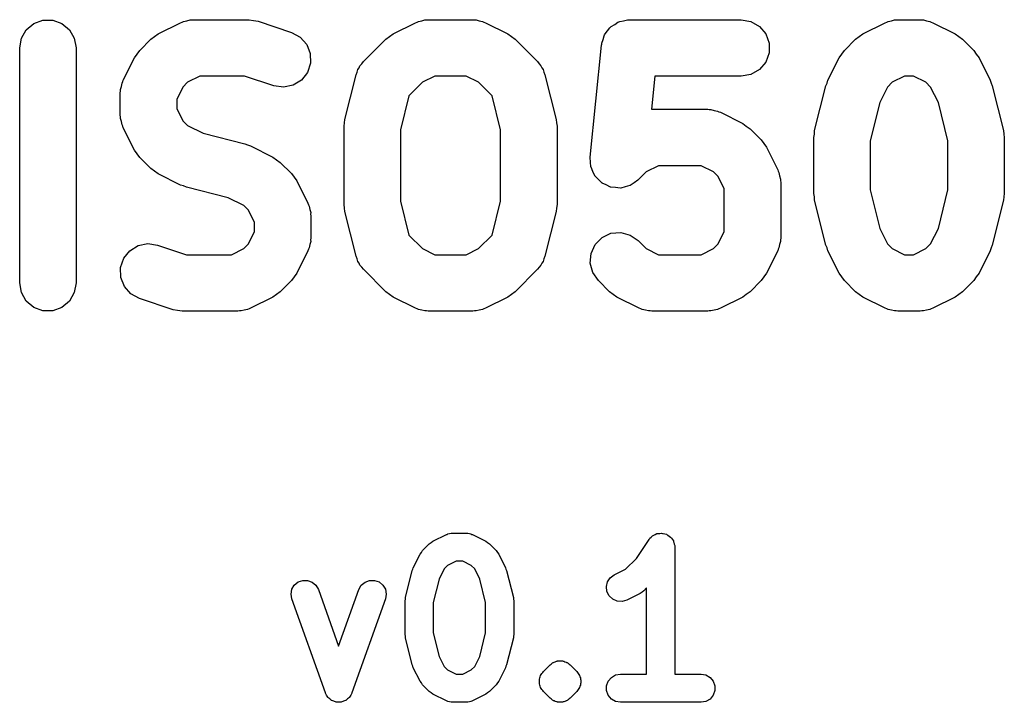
# Model space of a CAD drawing. Extents: x 85 to 363, y -189 to -115.
# Tile 23 of 38: x 285.33 to 295.81, y -185.38 to -178.12. Entities that reach past the tile are written whole.
import ezdxf

# ---------------------------------------------------------------- set-up
doc = ezdxf.new("R2010")
doc.units = 0
doc.header["$MEASUREMENT"] = 0
doc.layers.add('BLACK', color=7, linetype='CONTINUOUS')

msp = doc.modelspace()

# ---------------------------------------------------------------- linework, layer by layer
at = {"layer": 'Black'}
for p, q in [((285.402, -178.222), (285.482, -178.156)), ((285.482, -178.156), (285.579, -178.12)), ((285.579, -178.12), (285.684, -178.12)), ((285.684, -178.12), (285.782, -178.156)), ((285.782, -178.156), (285.861, -178.222)), ((286.807, -178.266), (287.045, -178.147)), ((287.045, -178.147), (287.062, -178.142)), ((287.062, -178.142), (287.077, -178.133)), ((287.077, -178.133), (287.111, -178.127)), ((287.111, -178.127), (287.145, -178.117)), ((287.145, -178.117), (287.162, -178.118)), ((287.162, -178.118), (287.179, -178.115)), ((287.179, -178.115), (287.774, -178.115)), ((287.774, -178.115), (287.822, -178.124)), ((287.822, -178.124), (287.869, -178.131)), ((287.869, -178.131), (288.226, -178.25)), ((289.307, -178.266), (289.545, -178.147)), ((289.545, -178.147), (289.562, -178.142)), ((289.562, -178.142), (289.577, -178.133)), ((289.577, -178.133), (289.611, -178.127)), ((289.611, -178.127), (289.645, -178.117)), ((289.645, -178.117), (289.662, -178.118)), ((289.662, -178.118), (289.679, -178.115)), ((289.679, -178.115), (290.155, -178.115)), ((290.155, -178.115), (290.172, -178.118)), ((290.172, -178.118), (290.19, -178.117)), ((290.19, -178.117), (290.223, -178.127)), ((290.223, -178.127), (290.258, -178.133)), ((290.258, -178.133), (290.273, -178.142)), ((290.273, -178.142), (290.29, -178.147)), ((290.29, -178.147), (290.528, -178.266)), ((291.665, -178.165), (291.699, -178.142)), ((291.699, -178.142), (291.71, -178.139)), ((291.71, -178.139), (291.719, -178.133)), ((291.719, -178.133), (291.76, -178.126)), ((291.76, -178.126), (291.8, -178.116)), ((291.8, -178.116), (291.811, -178.117)), ((291.811, -178.117), (291.822, -178.115)), ((291.822, -178.115), (293.012, -178.115)), ((293.012, -178.115), (293.115, -178.133)), ((293.115, -178.133), (293.205, -178.186)), ((294.307, -178.266), (294.545, -178.147)), ((294.545, -178.147), (294.562, -178.142)), ((294.562, -178.142), (294.577, -178.133)), ((294.577, -178.133), (294.611, -178.127)), ((294.611, -178.127), (294.645, -178.117)), ((294.645, -178.117), (294.662, -178.118)), ((294.662, -178.118), (294.679, -178.115)), ((294.679, -178.115), (294.917, -178.115)), ((294.917, -178.115), (294.934, -178.118)), ((294.934, -178.118), (294.952, -178.117)), ((294.952, -178.117), (294.985, -178.127)), ((294.985, -178.127), (295.02, -178.133)), ((295.02, -178.133), (295.035, -178.142)), ((295.035, -178.142), (295.051, -178.147)), ((295.051, -178.147), (295.29, -178.266)), ((285.35, -178.313), (285.402, -178.222)), ((285.861, -178.222), (285.913, -178.313)), ((288.226, -178.25), (288.318, -178.299)), ((291.562, -178.265), (291.589, -178.234)), ((291.589, -178.234), (291.613, -178.201)), ((291.613, -178.201), (291.622, -178.194)), ((291.622, -178.194), (291.629, -178.186)), ((291.629, -178.186), (291.665, -178.165)), ((293.205, -178.186), (293.272, -178.265)), ((285.332, -178.415), (285.35, -178.313)), ((285.913, -178.313), (285.932, -178.415)), ((286.61, -178.441), (286.729, -178.322)), ((286.729, -178.322), (286.768, -178.295)), ((286.768, -178.295), (286.807, -178.266)), ((288.318, -178.299), (288.387, -178.377)), ((288.991, -178.56), (289.229, -178.322)), ((289.229, -178.322), (289.268, -178.295)), ((289.268, -178.295), (289.307, -178.266)), ((290.528, -178.266), (290.566, -178.295)), ((290.566, -178.295), (290.606, -178.322)), ((290.606, -178.322), (290.844, -178.56)), ((291.527, -178.363), (291.541, -178.325)), ((291.527, -178.375), (291.527, -178.363)), ((291.541, -178.325), (291.552, -178.285)), ((291.552, -178.285), (291.558, -178.276)), ((291.558, -178.276), (291.562, -178.265)), ((293.272, -178.265), (293.308, -178.363)), ((293.308, -178.363), (293.308, -178.467)), ((294.11, -178.441), (294.229, -178.322)), ((294.229, -178.322), (294.268, -178.295)), ((294.268, -178.295), (294.307, -178.266)), ((295.29, -178.266), (295.328, -178.295)), ((295.328, -178.295), (295.367, -178.322)), ((295.367, -178.322), (295.487, -178.441)), ((285.332, -180.915), (285.332, -178.415)), ((285.932, -178.415), (285.932, -180.915)), ((286.582, -178.481), (286.61, -178.441)), ((288.387, -178.377), (288.425, -178.474)), ((288.425, -178.474), (288.428, -178.578)), ((291.404, -179.576), (291.524, -178.385)), ((291.524, -178.385), (291.527, -178.375)), ((293.308, -178.467), (293.272, -178.565)), ((294.082, -178.481), (294.11, -178.441)), ((295.487, -178.441), (295.514, -178.481)), ((286.435, -178.757), (286.554, -178.519)), ((286.554, -178.519), (286.582, -178.481)), ((288.428, -178.578), (288.395, -178.677)), ((288.974, -178.584), (288.991, -178.56)), ((290.844, -178.56), (290.86, -178.584)), ((293.272, -178.565), (293.205, -178.645)), ((293.935, -178.757), (294.054, -178.519)), ((294.054, -178.519), (294.082, -178.481)), ((295.514, -178.481), (295.543, -178.519)), ((295.543, -178.519), (295.662, -178.757)), ((288.395, -178.677), (288.331, -178.759)), ((288.912, -178.7), (288.924, -178.673)), ((288.924, -178.673), (288.931, -178.646)), ((288.931, -178.646), (288.945, -178.626)), ((288.945, -178.626), (288.954, -178.605)), ((288.954, -178.605), (288.974, -178.584)), ((290.86, -178.584), (290.88, -178.605)), ((290.88, -178.605), (290.89, -178.626)), ((290.89, -178.626), (290.903, -178.646)), ((290.903, -178.646), (290.911, -178.673)), ((290.911, -178.673), (290.923, -178.7)), ((293.205, -178.645), (293.115, -178.697)), ((286.421, -178.789), (286.43, -178.774)), ((286.43, -178.774), (286.435, -178.757)), ((287.119, -178.781), (287.069, -178.831)), ((287.25, -178.715), (287.119, -178.781)), ((287.726, -178.715), (287.25, -178.715)), ((288.037, -178.819), (287.726, -178.715)), ((288.331, -178.759), (288.242, -178.813)), ((288.793, -179.176), (288.912, -178.7)), ((289.619, -178.781), (289.474, -178.926)), ((289.75, -178.715), (289.619, -178.781)), ((290.085, -178.715), (289.75, -178.715)), ((290.216, -178.781), (290.085, -178.715)), ((290.361, -178.926), (290.216, -178.781)), ((290.923, -178.7), (291.042, -179.176)), ((292.094, -178.715), (292.058, -179.068)), ((293.012, -178.715), (292.094, -178.715)), ((293.115, -178.697), (293.012, -178.715)), ((293.925, -178.789), (293.935, -178.757)), ((294.619, -178.781), (294.569, -178.831)), ((294.75, -178.715), (294.619, -178.781)), ((294.846, -178.715), (294.75, -178.715)), ((294.978, -178.781), (294.846, -178.715)), ((295.028, -178.831), (294.978, -178.781)), ((295.662, -178.757), (295.671, -178.789)), ((286.403, -178.892), (286.406, -178.874)), ((286.403, -179.13), (286.403, -178.892)), ((286.405, -178.857), (286.415, -178.824)), ((286.406, -178.874), (286.405, -178.857)), ((286.415, -178.824), (286.421, -178.789)), ((287.069, -178.831), (287.003, -178.962)), ((288.14, -178.834), (288.037, -178.819)), ((288.242, -178.813), (288.14, -178.834)), ((293.793, -179.295), (293.912, -178.819)), ((293.912, -178.819), (293.925, -178.789)), ((294.569, -178.831), (294.486, -178.996)), ((295.11, -178.996), (295.028, -178.831)), ((295.671, -178.789), (295.684, -178.819)), ((295.684, -178.819), (295.804, -179.295)), ((287.003, -178.962), (287.003, -179.059)), ((289.474, -178.926), (289.384, -179.286)), ((290.451, -179.286), (290.361, -178.926)), ((294.486, -178.996), (294.384, -179.405)), ((295.212, -179.405), (295.11, -178.996)), ((287.003, -179.059), (287.069, -179.19)), ((292.058, -179.068), (292.06, -179.068)), ((292.06, -179.068), (292.655, -179.068)), ((292.655, -179.068), (292.672, -179.071)), ((292.672, -179.071), (292.69, -179.07)), ((292.69, -179.07), (292.723, -179.08)), ((292.723, -179.08), (292.758, -179.086)), ((292.758, -179.086), (292.773, -179.094)), ((292.773, -179.094), (292.79, -179.099)), ((292.79, -179.099), (293.028, -179.218)), ((286.406, -179.147), (286.403, -179.13)), ((286.405, -179.164), (286.406, -179.147)), ((286.415, -179.198), (286.405, -179.164)), ((286.421, -179.232), (286.415, -179.198)), ((287.069, -179.19), (287.119, -179.24)), ((288.79, -179.213), (288.793, -179.176)), ((291.042, -179.176), (291.044, -179.213)), ((286.43, -179.247), (286.421, -179.232)), ((286.435, -179.264), (286.43, -179.247)), ((286.554, -179.502), (286.435, -179.264)), ((287.119, -179.24), (287.284, -179.323)), ((288.784, -179.249), (288.79, -179.213)), ((288.784, -180.082), (288.784, -179.249)), ((289.384, -179.286), (289.384, -180.045)), ((290.451, -180.045), (290.451, -179.286)), ((291.044, -179.213), (291.051, -179.249)), ((291.051, -179.249), (291.051, -180.082)), ((293.028, -179.218), (293.066, -179.247)), ((293.066, -179.247), (293.106, -179.275)), ((293.106, -179.275), (293.225, -179.394)), ((293.79, -179.332), (293.793, -179.295)), ((295.804, -179.295), (295.806, -179.332)), ((287.284, -179.323), (287.728, -179.434)), ((293.225, -179.394), (293.252, -179.433)), ((293.784, -179.368), (293.79, -179.332)), ((293.784, -179.963), (293.784, -179.368)), ((294.384, -179.405), (294.384, -179.926)), ((295.212, -179.926), (295.212, -179.405)), ((295.806, -179.332), (295.812, -179.368)), ((295.812, -179.368), (295.812, -179.963)), ((286.582, -179.54), (286.554, -179.502)), ((287.728, -179.434), (287.758, -179.447)), ((287.758, -179.447), (287.79, -179.457)), ((287.79, -179.457), (288.028, -179.576)), ((293.252, -179.433), (293.281, -179.472)), ((293.281, -179.472), (293.4, -179.71)), ((286.61, -179.58), (286.582, -179.54)), ((286.729, -179.699), (286.61, -179.58)), ((288.028, -179.576), (288.066, -179.604)), ((288.066, -179.604), (288.106, -179.632)), ((291.405, -179.578), (291.404, -179.576)), ((291.404, -179.58), (291.405, -179.578)), ((291.408, -179.63), (291.404, -179.58)), ((286.768, -179.726), (286.729, -179.699)), ((286.807, -179.755), (286.768, -179.726)), ((288.106, -179.632), (288.225, -179.751)), ((291.412, -179.68), (291.408, -179.63)), ((291.413, -179.682), (291.412, -179.68)), ((291.413, -179.683), (291.413, -179.682)), ((291.434, -179.729), (291.413, -179.683)), ((291.455, -179.775), (291.434, -179.729)), ((292.131, -179.668), (292, -179.733)), ((292.585, -179.668), (292.131, -179.668)), ((292.716, -179.733), (292.585, -179.668)), ((293.4, -179.71), (293.405, -179.726)), ((293.405, -179.726), (293.413, -179.741)), ((287.045, -179.874), (286.807, -179.755)), ((288.225, -179.751), (288.252, -179.79)), ((288.252, -179.79), (288.281, -179.829)), ((288.281, -179.829), (288.4, -180.067)), ((291.456, -179.776), (291.455, -179.775)), ((291.457, -179.778), (291.456, -179.776)), ((291.493, -179.813), (291.457, -179.778)), ((291.528, -179.849), (291.493, -179.813)), ((291.912, -179.821), (291.871, -179.849)), ((291.914, -179.819), (291.912, -179.821)), ((291.915, -179.818), (291.914, -179.819)), ((292, -179.733), (291.915, -179.818)), ((292.766, -179.784), (292.716, -179.733)), ((292.832, -179.915), (292.766, -179.784)), ((293.413, -179.741), (293.42, -179.776)), ((293.42, -179.776), (293.43, -179.81)), ((293.43, -179.81), (293.429, -179.827)), ((293.429, -179.827), (293.432, -179.844)), ((287.076, -179.883), (287.045, -179.874)), ((287.106, -179.897), (287.076, -179.883)), ((287.551, -180.008), (287.106, -179.897)), ((291.53, -179.85), (291.528, -179.849)), ((291.531, -179.852), (291.53, -179.85)), ((291.576, -179.873), (291.531, -179.852)), ((291.622, -179.895), (291.576, -179.873)), ((291.624, -179.895), (291.622, -179.895)), ((291.625, -179.896), (291.624, -179.895)), ((291.675, -179.9), (291.625, -179.896)), ((291.725, -179.905), (291.675, -179.9)), ((291.727, -179.904), (291.725, -179.905)), ((291.729, -179.905), (291.727, -179.904)), ((291.778, -179.892), (291.729, -179.905)), ((291.826, -179.879), (291.778, -179.892)), ((291.828, -179.878), (291.826, -179.879)), ((291.83, -179.878), (291.828, -179.878)), ((291.871, -179.849), (291.83, -179.878)), ((292.832, -180.368), (292.832, -179.915)), ((293.432, -179.844), (293.432, -180.439)), ((294.384, -179.926), (294.486, -180.334)), ((295.11, -180.334), (295.212, -179.926)), ((287.716, -180.09), (287.551, -180.008)), ((289.384, -180.045), (289.474, -180.405)), ((290.361, -180.405), (290.451, -180.045)), ((293.79, -179.999), (293.784, -179.963)), ((293.793, -180.036), (293.79, -179.999)), ((293.912, -180.512), (293.793, -180.036)), ((295.804, -180.036), (295.684, -180.512)), ((295.806, -179.999), (295.804, -180.036)), ((295.812, -179.963), (295.806, -179.999)), ((287.766, -180.141), (287.716, -180.09)), ((287.832, -180.272), (287.766, -180.141)), ((288.4, -180.067), (288.405, -180.083)), ((288.405, -180.083), (288.413, -180.098)), ((288.413, -180.098), (288.42, -180.133)), ((288.42, -180.133), (288.43, -180.167)), ((288.79, -180.118), (288.784, -180.082)), ((288.793, -180.155), (288.79, -180.118)), ((291.044, -180.118), (291.042, -180.155)), ((291.051, -180.082), (291.044, -180.118)), ((288.43, -180.167), (288.429, -180.184)), ((288.429, -180.184), (288.432, -180.201)), ((288.432, -180.201), (288.432, -180.439)), ((288.912, -180.631), (288.793, -180.155)), ((291.042, -180.155), (290.923, -180.631)), ((287.832, -180.368), (287.832, -180.272)), ((294.486, -180.334), (294.569, -180.5)), ((295.028, -180.5), (295.11, -180.334)), ((287.766, -180.5), (287.832, -180.368)), ((288.432, -180.439), (288.429, -180.456)), ((288.429, -180.456), (288.43, -180.473)), ((289.474, -180.405), (289.619, -180.55)), ((290.216, -180.55), (290.361, -180.405)), ((291.457, -180.505), (291.531, -180.431)), ((291.531, -180.431), (291.625, -180.387)), ((291.625, -180.387), (291.729, -180.378)), ((291.729, -180.378), (291.83, -180.405)), ((291.83, -180.405), (291.915, -180.465)), ((291.915, -180.465), (292, -180.55)), ((292.766, -180.5), (292.832, -180.368)), ((293.432, -180.439), (293.429, -180.456)), ((293.429, -180.456), (293.43, -180.473)), ((286.504, -180.572), (286.593, -180.517)), ((286.593, -180.517), (286.695, -180.496)), ((286.695, -180.496), (286.798, -180.512)), ((286.798, -180.512), (287.109, -180.615)), ((287.585, -180.615), (287.716, -180.55)), ((287.716, -180.55), (287.766, -180.5)), ((288.405, -180.557), (288.4, -180.573)), ((288.413, -180.542), (288.405, -180.557)), ((288.42, -180.507), (288.413, -180.542)), ((288.43, -180.473), (288.42, -180.507)), ((289.619, -180.55), (289.75, -180.615)), ((290.085, -180.615), (290.216, -180.55)), ((291.413, -180.6), (291.457, -180.505)), ((292, -180.55), (292.131, -180.615)), ((292.585, -180.615), (292.716, -180.55)), ((292.716, -180.55), (292.766, -180.5)), ((293.405, -180.557), (293.4, -180.573)), ((293.413, -180.542), (293.405, -180.557)), ((293.42, -180.507), (293.413, -180.542)), ((293.43, -180.473), (293.42, -180.507)), ((293.925, -180.542), (293.912, -180.512)), ((293.935, -180.573), (293.925, -180.542)), ((294.569, -180.5), (294.619, -180.55)), ((294.619, -180.55), (294.75, -180.615)), ((294.846, -180.615), (294.978, -180.55)), ((294.978, -180.55), (295.028, -180.5)), ((295.671, -180.542), (295.662, -180.573)), ((295.684, -180.512), (295.671, -180.542)), ((286.406, -180.752), (286.439, -180.653)), ((286.439, -180.653), (286.504, -180.572)), ((287.109, -180.615), (287.585, -180.615)), ((288.4, -180.573), (288.281, -180.811)), ((288.924, -180.657), (288.912, -180.631)), ((288.931, -180.685), (288.924, -180.657)), ((289.75, -180.615), (290.085, -180.615)), ((290.911, -180.657), (290.903, -180.685)), ((290.923, -180.631), (290.911, -180.657)), ((291.404, -180.703), (291.413, -180.6)), ((292.131, -180.615), (292.585, -180.615)), ((293.4, -180.573), (293.281, -180.811)), ((294.054, -180.811), (293.935, -180.573)), ((294.75, -180.615), (294.846, -180.615)), ((295.662, -180.573), (295.543, -180.811)), ((286.409, -180.856), (286.406, -180.752)), ((288.945, -180.704), (288.931, -180.685)), ((288.954, -180.726), (288.945, -180.704)), ((288.974, -180.747), (288.954, -180.726)), ((288.991, -180.77), (288.974, -180.747)), ((289.229, -181.008), (288.991, -180.77)), ((290.844, -180.77), (290.606, -181.008)), ((290.86, -180.747), (290.844, -180.77)), ((290.88, -180.726), (290.86, -180.747)), ((290.89, -180.704), (290.88, -180.726)), ((290.903, -180.685), (290.89, -180.704)), ((291.431, -180.804), (291.404, -180.703)), ((286.447, -180.953), (286.409, -180.856)), ((288.252, -180.85), (288.225, -180.889)), ((288.281, -180.811), (288.252, -180.85)), ((291.491, -180.889), (291.431, -180.804)), ((293.252, -180.85), (293.225, -180.889)), ((293.281, -180.811), (293.252, -180.85)), ((294.082, -180.85), (294.054, -180.811)), ((294.11, -180.889), (294.082, -180.85)), ((295.514, -180.85), (295.487, -180.889)), ((295.543, -180.811), (295.514, -180.85)), ((285.35, -181.018), (285.332, -180.915)), ((285.932, -180.915), (285.913, -181.018)), ((286.516, -181.031), (286.447, -180.953)), ((288.225, -180.889), (288.106, -181.008)), ((291.61, -181.008), (291.491, -180.889)), ((293.225, -180.889), (293.106, -181.008)), ((294.229, -181.008), (294.11, -180.889)), ((295.487, -180.889), (295.367, -181.008)), ((285.402, -181.108), (285.35, -181.018)), ((285.913, -181.018), (285.861, -181.108)), ((286.608, -181.081), (286.516, -181.031)), ((286.965, -181.2), (286.608, -181.081)), ((288.028, -181.065), (287.79, -181.184)), ((288.066, -181.036), (288.028, -181.065)), ((288.106, -181.008), (288.066, -181.036)), ((289.268, -181.036), (289.229, -181.008)), ((289.307, -181.065), (289.268, -181.036)), ((289.545, -181.184), (289.307, -181.065)), ((290.528, -181.065), (290.29, -181.184)), ((290.566, -181.036), (290.528, -181.065)), ((290.606, -181.008), (290.566, -181.036)), ((291.649, -181.036), (291.61, -181.008)), ((291.688, -181.065), (291.649, -181.036)), ((291.926, -181.184), (291.688, -181.065)), ((293.028, -181.065), (292.79, -181.184)), ((293.066, -181.036), (293.028, -181.065)), ((293.106, -181.008), (293.066, -181.036)), ((294.268, -181.036), (294.229, -181.008)), ((294.307, -181.065), (294.268, -181.036)), ((294.545, -181.184), (294.307, -181.065)), ((295.29, -181.065), (295.051, -181.184)), ((295.328, -181.036), (295.29, -181.065)), ((295.367, -181.008), (295.328, -181.036)), ((285.482, -181.175), (285.402, -181.108)), ((285.579, -181.211), (285.482, -181.175)), ((285.782, -181.175), (285.684, -181.211)), ((285.861, -181.108), (285.782, -181.175)), ((287.758, -181.197), (287.723, -181.203)), ((287.773, -181.189), (287.758, -181.197)), ((287.79, -181.184), (287.773, -181.189)), ((289.562, -181.189), (289.545, -181.184)), ((289.577, -181.197), (289.562, -181.189)), ((289.611, -181.203), (289.577, -181.197)), ((290.258, -181.197), (290.223, -181.203)), ((290.273, -181.189), (290.258, -181.197)), ((290.29, -181.184), (290.273, -181.189)), ((291.943, -181.189), (291.926, -181.184)), ((291.958, -181.197), (291.943, -181.189)), ((291.992, -181.203), (291.958, -181.197)), ((292.758, -181.197), (292.723, -181.203)), ((292.773, -181.189), (292.758, -181.197)), ((292.79, -181.184), (292.773, -181.189)), ((294.562, -181.189), (294.545, -181.184)), ((294.577, -181.197), (294.562, -181.189)), ((294.611, -181.203), (294.577, -181.197)), ((295.02, -181.197), (294.985, -181.203)), ((295.035, -181.189), (295.02, -181.197)), ((295.051, -181.184), (295.035, -181.189)), ((285.684, -181.211), (285.579, -181.211)), ((287.013, -181.207), (286.965, -181.2)), ((287.06, -181.215), (287.013, -181.207)), ((287.655, -181.215), (287.06, -181.215)), ((287.672, -181.212), (287.655, -181.215)), ((287.69, -181.213), (287.672, -181.212)), ((287.723, -181.203), (287.69, -181.213)), ((289.645, -181.213), (289.611, -181.203)), ((289.662, -181.212), (289.645, -181.213)), ((289.679, -181.215), (289.662, -181.212)), ((290.155, -181.215), (289.679, -181.215)), ((290.172, -181.212), (290.155, -181.215)), ((290.19, -181.213), (290.172, -181.212)), ((290.223, -181.203), (290.19, -181.213)), ((292.026, -181.213), (291.992, -181.203)), ((292.043, -181.212), (292.026, -181.213)), ((292.06, -181.215), (292.043, -181.212)), ((292.655, -181.215), (292.06, -181.215)), ((292.672, -181.212), (292.655, -181.215)), ((292.69, -181.213), (292.672, -181.212)), ((292.723, -181.203), (292.69, -181.213)), ((294.645, -181.213), (294.611, -181.203)), ((294.662, -181.212), (294.645, -181.213)), ((294.679, -181.215), (294.662, -181.212)), ((294.917, -181.215), (294.679, -181.215)), ((294.934, -181.212), (294.917, -181.215)), ((294.952, -181.213), (294.934, -181.212)), ((294.985, -181.203), (294.952, -181.213)), ((289.731, -183.663), (289.874, -183.591)), ((289.874, -183.591), (289.882, -183.589)), ((289.882, -183.589), (289.89, -183.584)), ((289.89, -183.584), (289.907, -183.581)), ((289.907, -183.581), (289.924, -183.576)), ((289.924, -183.576), (289.933, -183.577)), ((289.933, -183.577), (289.941, -183.575)), ((289.941, -183.575), (290.084, -183.575)), ((290.084, -183.575), (290.092, -183.577)), ((290.092, -183.577), (290.101, -183.576)), ((290.101, -183.576), (290.118, -183.581)), ((290.118, -183.581), (290.135, -183.584)), ((290.135, -183.584), (290.143, -183.589)), ((290.143, -183.589), (290.151, -183.591)), ((290.151, -183.591), (290.294, -183.663)), ((292.054, -183.618), (292.067, -183.605)), ((292.067, -183.605), (292.074, -183.601)), ((292.074, -183.601), (292.08, -183.596)), ((292.08, -183.596), (292.097, -183.589)), ((292.097, -183.589), (292.113, -183.581)), ((292.113, -183.581), (292.121, -183.581)), ((292.121, -183.581), (292.129, -183.578)), ((292.129, -183.578), (292.147, -183.578)), ((292.147, -183.578), (292.165, -183.576)), ((292.165, -183.576), (292.173, -183.578)), ((292.173, -183.578), (292.181, -183.578)), ((292.181, -183.578), (292.198, -183.584)), ((292.198, -183.584), (292.216, -183.588)), ((292.216, -183.588), (292.223, -183.593)), ((292.223, -183.593), (292.23, -183.596)), ((292.23, -183.596), (292.244, -183.607)), ((292.244, -183.607), (292.259, -183.617)), ((289.621, -183.762), (289.692, -183.691)), ((289.692, -183.691), (289.712, -183.677)), ((289.712, -183.677), (289.731, -183.663)), ((290.294, -183.663), (290.313, -183.677)), ((290.313, -183.677), (290.333, -183.691)), ((290.333, -183.691), (290.404, -183.762)), ((291.896, -183.844), (292.031, -183.642)), ((292.031, -183.642), (292.036, -183.636)), ((292.036, -183.636), (292.04, -183.629)), ((292.04, -183.629), (292.054, -183.618)), ((292.259, -183.617), (292.264, -183.624)), ((292.264, -183.624), (292.27, -183.629)), ((292.27, -183.629), (292.279, -183.645)), ((292.279, -183.645), (292.29, -183.659)), ((292.29, -183.659), (292.292, -183.667)), ((292.292, -183.667), (292.296, -183.674)), ((292.296, -183.674), (292.299, -183.692)), ((292.299, -183.692), (292.304, -183.709)), ((292.304, -183.709), (292.304, -183.717)), ((289.521, -183.944), (289.593, -183.801)), ((289.593, -183.801), (289.607, -183.782)), ((289.607, -183.782), (289.621, -183.762)), ((290.404, -183.762), (290.418, -183.782)), ((290.418, -183.782), (290.432, -183.801)), ((290.432, -183.801), (290.504, -183.944)), ((292.304, -183.717), (292.305, -183.725)), ((292.305, -183.725), (292.305, -185.075)), ((289.887, -183.92), (289.85, -183.957)), ((289.976, -183.875), (289.887, -183.92)), ((290.049, -183.875), (289.976, -183.875)), ((290.138, -183.92), (290.049, -183.875)), ((290.175, -183.957), (290.138, -183.92)), ((291.781, -183.959), (291.896, -183.844)), ((289.438, -184.26), (289.51, -183.975)), ((289.51, -183.975), (289.517, -183.96)), ((289.517, -183.96), (289.521, -183.944)), ((289.85, -183.957), (289.797, -184.064)), ((290.228, -184.064), (290.175, -183.957)), ((290.504, -183.944), (290.508, -183.96)), ((290.508, -183.96), (290.515, -183.975)), ((290.515, -183.975), (290.587, -184.26)), ((291.618, -184.051), (291.66, -184.02)), ((291.66, -184.02), (291.781, -183.959)), ((288.229, -184.173), (288.255, -184.128)), ((288.255, -184.128), (288.295, -184.095)), ((288.295, -184.095), (288.344, -184.078)), ((288.344, -184.078), (288.397, -184.078)), ((288.397, -184.078), (288.445, -184.096)), ((288.445, -184.096), (288.485, -184.13)), ((288.485, -184.13), (288.511, -184.175)), ((288.943, -184.175), (288.968, -184.13)), ((288.968, -184.13), (289.008, -184.096)), ((289.008, -184.096), (289.057, -184.078)), ((289.057, -184.078), (289.109, -184.078)), ((289.109, -184.078), (289.158, -184.095)), ((289.158, -184.095), (289.198, -184.128)), ((289.198, -184.128), (289.225, -184.173)), ((289.797, -184.064), (289.734, -184.315)), ((290.291, -184.315), (290.228, -184.064)), ((291.577, -184.145), (291.589, -184.094)), ((291.589, -184.094), (291.618, -184.051)), ((288.22, -184.225), (288.229, -184.173)), ((288.228, -184.276), (288.22, -184.225)), ((288.511, -184.175), (288.727, -184.779)), ((288.727, -184.779), (288.943, -184.175)), ((289.225, -184.173), (289.234, -184.225)), ((289.234, -184.225), (289.225, -184.276)), ((291.583, -184.197), (291.577, -184.145)), ((291.606, -184.243), (291.583, -184.197)), ((291.937, -184.217), (291.794, -184.288)), ((291.956, -184.202), (291.937, -184.217)), ((291.976, -184.189), (291.956, -184.202)), ((292.005, -184.159), (291.976, -184.189)), ((292.005, -185.075), (292.005, -184.159)), ((288.586, -185.276), (288.228, -184.276)), ((289.225, -184.276), (288.868, -185.276)), ((289.434, -184.297), (289.437, -184.279)), ((289.434, -184.654), (289.434, -184.297)), ((289.437, -184.279), (289.438, -184.26)), ((289.734, -184.315), (289.734, -184.636)), ((290.291, -184.636), (290.291, -184.315)), ((290.587, -184.26), (290.588, -184.279)), ((290.588, -184.279), (290.591, -184.297)), ((290.591, -184.297), (290.591, -184.654)), ((291.644, -184.279), (291.606, -184.243)), ((291.692, -184.3), (291.644, -184.279)), ((291.744, -184.303), (291.692, -184.3)), ((291.794, -184.288), (291.744, -184.303)), ((289.437, -184.672), (289.434, -184.654)), ((289.734, -184.636), (289.797, -184.887)), ((290.228, -184.887), (290.291, -184.636)), ((290.591, -184.654), (290.588, -184.672)), ((289.438, -184.69), (289.437, -184.672)), ((289.51, -184.976), (289.438, -184.69)), ((290.587, -184.69), (290.515, -184.976)), ((290.588, -184.672), (290.587, -184.69)), ((289.797, -184.887), (289.85, -184.994)), ((290.175, -184.994), (290.228, -184.887)), ((290.978, -184.977), (290.989, -184.969)), ((290.989, -184.969), (290.998, -184.96)), ((290.998, -184.96), (291.004, -184.957)), ((291.004, -184.957), (291.009, -184.953)), ((291.009, -184.953), (291.015, -184.95)), ((291.015, -184.95), (291.021, -184.947)), ((291.021, -184.947), (291.033, -184.943)), ((291.033, -184.943), (291.045, -184.938)), ((291.045, -184.938), (291.052, -184.937)), ((291.052, -184.937), (291.058, -184.935)), ((291.058, -184.935), (291.064, -184.935)), ((291.064, -184.935), (291.071, -184.933)), ((291.071, -184.933), (291.084, -184.934)), ((291.084, -184.934), (291.097, -184.933)), ((291.097, -184.933), (291.103, -184.935)), ((291.103, -184.935), (291.11, -184.935)), ((291.11, -184.935), (291.116, -184.937)), ((291.116, -184.937), (291.123, -184.938)), ((291.123, -184.938), (291.135, -184.943)), ((291.135, -184.943), (291.147, -184.947)), ((291.147, -184.947), (291.153, -184.95)), ((291.153, -184.95), (291.159, -184.953)), ((291.159, -184.953), (291.164, -184.957)), ((291.164, -184.957), (291.17, -184.96)), ((291.17, -184.96), (291.179, -184.969)), ((291.179, -184.969), (291.19, -184.977)), ((289.517, -184.991), (289.51, -184.976)), ((289.521, -185.007), (289.517, -184.991)), ((289.593, -185.15), (289.521, -185.007)), ((289.85, -184.994), (289.887, -185.031)), ((289.887, -185.031), (289.976, -185.075)), ((289.976, -185.075), (290.049, -185.075)), ((290.049, -185.075), (290.138, -185.031)), ((290.138, -185.031), (290.175, -184.994)), ((290.504, -185.007), (290.432, -185.15)), ((290.508, -184.991), (290.504, -185.007)), ((290.515, -184.976), (290.508, -184.991)), ((290.884, -185.08), (290.89, -185.068)), ((290.89, -185.068), (290.899, -185.059)), ((290.899, -185.059), (290.906, -185.048)), ((290.906, -185.048), (290.978, -184.977)), ((291.19, -184.977), (291.261, -185.048)), ((291.261, -185.048), (291.269, -185.059)), ((291.269, -185.059), (291.278, -185.068)), ((291.278, -185.068), (291.284, -185.08)), ((291.675, -185.084), (291.727, -185.075)), ((291.727, -185.075), (292.005, -185.075)), ((292.305, -185.075), (292.584, -185.075)), ((292.584, -185.075), (292.635, -185.084)), ((289.607, -185.169), (289.593, -185.15)), ((289.621, -185.189), (289.607, -185.169)), ((290.418, -185.169), (290.404, -185.189)), ((290.432, -185.15), (290.418, -185.169)), ((290.863, -185.141), (290.866, -185.128)), ((290.864, -185.154), (290.863, -185.141)), ((290.863, -185.167), (290.864, -185.154)), ((290.866, -185.18), (290.863, -185.167)), ((290.866, -185.128), (290.868, -185.115)), ((290.868, -185.193), (290.866, -185.18)), ((290.868, -185.115), (290.873, -185.103)), ((290.873, -185.103), (290.877, -185.091)), ((290.877, -185.091), (290.884, -185.08)), ((291.284, -185.08), (291.291, -185.091)), ((291.291, -185.091), (291.295, -185.103)), ((291.295, -185.103), (291.3, -185.115)), ((291.3, -185.115), (291.301, -185.128)), ((291.301, -185.18), (291.3, -185.193)), ((291.301, -185.128), (291.305, -185.141)), ((291.305, -185.167), (291.301, -185.18)), ((291.305, -185.141), (291.304, -185.154)), ((291.304, -185.154), (291.305, -185.167)), ((291.579, -185.199), (291.597, -185.15)), ((291.597, -185.15), (291.63, -185.111)), ((291.63, -185.111), (291.675, -185.084)), ((292.635, -185.084), (292.68, -185.111)), ((292.68, -185.111), (292.714, -185.15)), ((292.714, -185.15), (292.732, -185.199)), ((288.586, -185.277), (288.586, -185.276)), ((288.586, -185.278), (288.586, -185.277)), ((288.599, -185.299), (288.586, -185.278)), ((288.867, -185.278), (288.855, -185.299)), ((288.868, -185.277), (288.867, -185.278)), ((288.868, -185.276), (288.868, -185.277)), ((289.692, -185.26), (289.621, -185.189)), ((289.712, -185.274), (289.692, -185.26)), ((289.731, -185.288), (289.712, -185.274)), ((290.313, -185.274), (290.294, -185.288)), ((290.333, -185.26), (290.313, -185.274)), ((290.404, -185.189), (290.333, -185.26)), ((290.873, -185.205), (290.868, -185.193)), ((290.877, -185.217), (290.873, -185.205)), ((290.884, -185.228), (290.877, -185.217)), ((290.89, -185.24), (290.884, -185.228)), ((290.899, -185.249), (290.89, -185.24)), ((290.906, -185.26), (290.899, -185.249)), ((290.978, -185.332), (290.906, -185.26)), ((291.261, -185.26), (291.19, -185.332)), ((291.269, -185.249), (291.261, -185.26)), ((291.278, -185.24), (291.269, -185.249)), ((291.284, -185.228), (291.278, -185.24)), ((291.291, -185.217), (291.284, -185.228)), ((291.295, -185.205), (291.291, -185.217)), ((291.3, -185.193), (291.295, -185.205)), ((291.579, -185.251), (291.579, -185.199)), ((291.597, -185.3), (291.579, -185.251)), ((292.732, -185.251), (292.714, -185.3)), ((292.732, -185.199), (292.732, -185.251)), ((288.611, -185.321), (288.599, -185.299)), ((288.612, -185.322), (288.611, -185.321)), ((288.612, -185.323), (288.612, -185.322)), ((288.632, -185.339), (288.612, -185.323)), ((288.651, -185.355), (288.632, -185.339)), ((288.652, -185.355), (288.651, -185.355)), ((288.653, -185.356), (288.652, -185.355)), ((288.676, -185.364), (288.653, -185.356)), ((288.7, -185.373), (288.676, -185.364)), ((288.701, -185.373), (288.7, -185.373)), ((288.702, -185.373), (288.701, -185.373)), ((288.727, -185.373), (288.702, -185.373)), ((288.752, -185.373), (288.727, -185.373)), ((288.753, -185.373), (288.752, -185.373)), ((288.754, -185.373), (288.753, -185.373)), ((288.777, -185.364), (288.754, -185.373)), ((288.801, -185.356), (288.777, -185.364)), ((288.802, -185.355), (288.801, -185.356)), ((288.803, -185.355), (288.802, -185.355)), ((288.822, -185.339), (288.803, -185.355)), ((288.841, -185.323), (288.822, -185.339)), ((288.842, -185.322), (288.841, -185.323)), ((288.855, -185.299), (288.842, -185.321)), ((288.842, -185.321), (288.842, -185.322)), ((289.874, -185.36), (289.731, -185.288)), ((289.882, -185.362), (289.874, -185.36)), ((289.89, -185.366), (289.882, -185.362)), ((289.907, -185.369), (289.89, -185.366)), ((289.924, -185.374), (289.907, -185.369)), ((289.933, -185.374), (289.924, -185.374)), ((289.941, -185.375), (289.933, -185.374)), ((290.084, -185.375), (289.941, -185.375)), ((290.092, -185.374), (290.084, -185.375)), ((290.101, -185.374), (290.092, -185.374)), ((290.118, -185.369), (290.101, -185.374)), ((290.135, -185.366), (290.118, -185.369)), ((290.143, -185.362), (290.135, -185.366)), ((290.151, -185.36), (290.143, -185.362)), ((290.294, -185.288), (290.151, -185.36)), ((290.989, -185.339), (290.978, -185.332)), ((290.998, -185.348), (290.989, -185.339)), ((291.004, -185.351), (290.998, -185.348)), ((291.009, -185.355), (291.004, -185.351)), ((291.015, -185.358), (291.009, -185.355)), ((291.021, -185.361), (291.015, -185.358)), ((291.033, -185.365), (291.021, -185.361)), ((291.045, -185.37), (291.033, -185.365)), ((291.052, -185.371), (291.045, -185.37)), ((291.058, -185.373), (291.052, -185.371)), ((291.064, -185.373), (291.058, -185.373)), ((291.071, -185.375), (291.064, -185.373)), ((291.084, -185.374), (291.071, -185.375)), ((291.097, -185.375), (291.084, -185.374)), ((291.103, -185.373), (291.097, -185.375)), ((291.11, -185.373), (291.103, -185.373)), ((291.116, -185.371), (291.11, -185.373)), ((291.123, -185.37), (291.116, -185.371)), ((291.135, -185.365), (291.123, -185.37)), ((291.147, -185.361), (291.135, -185.365)), ((291.153, -185.358), (291.147, -185.361)), ((291.159, -185.355), (291.153, -185.358)), ((291.164, -185.351), (291.159, -185.355)), ((291.17, -185.348), (291.164, -185.351)), ((291.179, -185.339), (291.17, -185.348)), ((291.19, -185.332), (291.179, -185.339)), ((291.63, -185.34), (291.597, -185.3)), ((291.675, -185.366), (291.63, -185.34)), ((291.727, -185.375), (291.675, -185.366)), ((292.584, -185.375), (291.727, -185.375)), ((292.635, -185.366), (292.584, -185.375)), ((292.68, -185.34), (292.635, -185.366)), ((292.714, -185.3), (292.68, -185.34))]:
    msp.add_line(p, q, dxfattribs=at)

doc.saveas('drawing.dxf')
